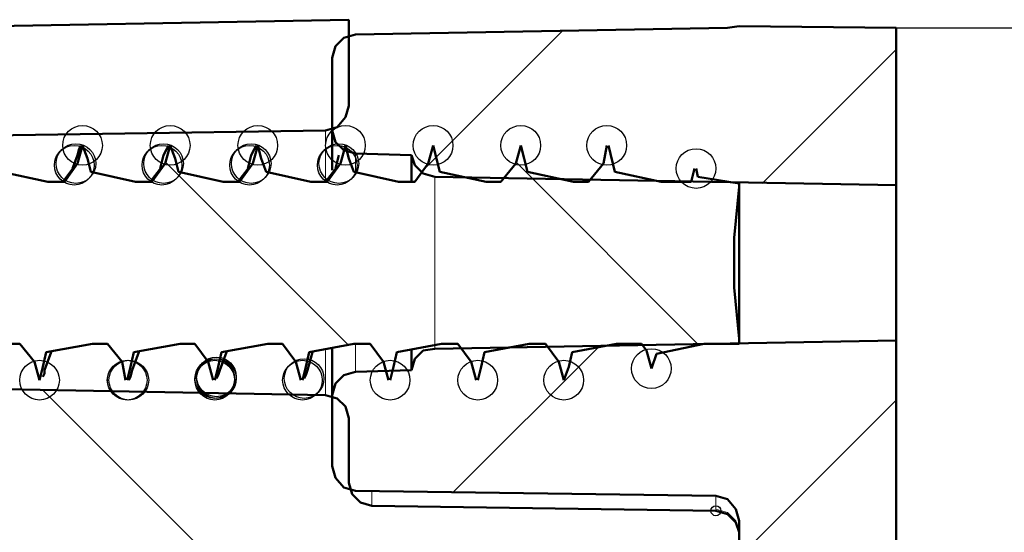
# Model space of a CAD drawing. Header units: centimetres. Extents: x -94 to 21, y -30 to 196.
# Tile 84 of 143: x 2.872 to 4.132, y -3.497 to -2.841. Entities that reach past the tile are written whole.
import ezdxf

# ---------------------------------------------------------------- set-up
doc = ezdxf.new("R2010")
doc.units = ezdxf.units.CM
doc.header["$MEASUREMENT"] = 0
doc.layers.add('Ebene 1', color=7, linetype='Continuous')

msp = doc.modelspace()

# ---------------------------------------------------------------- linework, layer by layer
at = {"layer": 'Ebene 1'}
for centre in [(2.95223, -3.0017), (3.06441, -3.0017), (3.17659, -3.0017), (3.28878, -3.0017), (3.40096, -3.0017), (3.51314, -3.0017), (3.6232, -3.0017), (2.94164, -3.0271), (2.94376, -3.02499), (3.05382, -3.0271), (3.05594, -3.02499), (3.16601, -3.0271), (3.16812, -3.02499), (3.27819, -3.0271), (3.28031, -3.02499), (3.73751, -3.03134), (3.68036, -3.28745), (3.12156, -3.30015), (3.12367, -3.29804), (3.12367, -3.30015), (3.12367, -3.30015), (3.23586, -3.30015), (2.89719, -3.30227), (3.00937, -3.30227), (3.00938, -3.30227), (3.01149, -3.30227), (3.12156, -3.30227), (3.12156, -3.30227), (3.12156, -3.30227), (3.23374, -3.30227), (3.23374, -3.30227), (3.34593, -3.30227), (3.45811, -3.30227), (3.56818, -3.30227)]:
    msp.add_ellipse(centre, major_axis=(0, 0.0254), ratio=1, dxfattribs=at)
at = {"layer": 'Ebene 1', "color": 252}
msp.add_ellipse((3.76291, -3.46949), major_axis=(0, 0.00635), ratio=1, dxfattribs=at)
at = {"layer": 'Ebene 1', "lineweight": 50}
for points in [[(3.29301, -2.84084), (3.29301, -2.84084), (2.72151, -2.85142), (2.72151, -2.85142)], [(3.29301, -2.9509), (3.29301, -2.9509), (3.29301, -2.84084), (3.29301, -2.84084)], [(3.28666, -2.86412), (3.28666, -2.86412), (3.30147, -2.85989), (3.30147, -2.85989)], [(3.30147, -2.85989), (3.30147, -2.85989), (3.77772, -2.85142), (3.77772, -2.85142)], [(3.79254, -2.8493), (3.79254, -2.8493), (3.77772, -2.85142), (3.77772, -2.85142)], [(3.79254, -2.8493), (3.79254, -2.8493), (3.99362, -2.85142), (3.99362, -2.85142)], [(3.99362, -2.85142), (3.99362, -2.85142), (3.99362, -3.0525), (3.99362, -3.0525)], [(3.27607, -2.8747), (3.27607, -2.8747), (3.28666, -2.86412), (3.28666, -2.86412)], [(3.27184, -2.88952), (3.27184, -2.88952), (3.27607, -2.8747), (3.27607, -2.8747)], [(3.27184, -2.88952), (3.27184, -2.88952), (3.27184, -2.98265), (3.27184, -2.98265)], [(3.29301, -2.9509), (3.29301, -2.9509), (3.28877, -2.96572), (3.28877, -2.96572)], [(3.28877, -2.96572), (3.28877, -2.96572), (3.27819, -2.97842), (3.27819, -2.97842)], [(3.26337, -2.98265), (3.26337, -2.98265), (2.69187, -2.99112), (2.69187, -2.99112)], [(3.27819, -2.97842), (3.27819, -2.97842), (3.26337, -2.98265), (3.26337, -2.98265)], [(3.27184, -3.03345), (3.27184, -3.03345), (3.27184, -2.98265), (3.27184, -2.98265)], [(3.27607, -2.99747), (3.27607, -2.99747), (3.27184, -2.98265), (3.27184, -2.98265)], [(3.28666, -3.00805), (3.28666, -3.00805), (3.27607, -2.99747), (3.27607, -2.99747)], [(2.94587, -3.02499), (2.94587, -3.02499), (2.95223, -3.0017), (2.95223, -3.0017)], [(2.94799, -3.00594), (2.94799, -3.00594), (2.94587, -3.0144), (2.94587, -3.0144)], [(2.95011, -3.0017), (2.95011, -3.0017), (2.94799, -3.00594), (2.94799, -3.00594)], [(2.95223, -3.0017), (2.95223, -3.0017), (2.95858, -3.01864), (2.95858, -3.01864)], [(3.05806, -3.02499), (3.05806, -3.02499), (3.06441, -3.0017), (3.06441, -3.0017)], [(3.06441, -3.0017), (3.06441, -3.0017), (3.07076, -3.01864), (3.07076, -3.01864)], [(3.17024, -3.02499), (3.17024, -3.02499), (3.17659, -3.0017), (3.17659, -3.0017)], [(3.17659, -3.0017), (3.17659, -3.0017), (3.18083, -3.01864), (3.18083, -3.01864)], [(3.28243, -3.02499), (3.28243, -3.02499), (3.28878, -3.0017), (3.28878, -3.0017)], [(3.30147, -3.01229), (3.30147, -3.01229), (3.28666, -3.00805), (3.28666, -3.00805)], [(3.28878, -3.0017), (3.28878, -3.0017), (3.29301, -3.01864), (3.29301, -3.01864)], [(3.39461, -3.02499), (3.39461, -3.02499), (3.40096, -3.0017), (3.40096, -3.0017)], [(3.40096, -3.0017), (3.40096, -3.0017), (3.40943, -3.03557), (3.40943, -3.03557)], [(3.50679, -3.02499), (3.50679, -3.02499), (3.51314, -3.0017), (3.51314, -3.0017)], [(3.61897, -3.02499), (3.61897, -3.02499), (3.6232, -3.0017), (3.6232, -3.0017)], [(3.62532, -3.0017), (3.62532, -3.0017), (3.63379, -3.03557), (3.63379, -3.03557)], [(2.94587, -3.0144), (2.94587, -3.0144), (2.93952, -3.03134), (2.93952, -3.03134)], [(2.95858, -3.01864), (2.95858, -3.01864), (2.96281, -3.03557), (2.96281, -3.03557)], [(3.05594, -3.0144), (3.05594, -3.0144), (3.05171, -3.03134), (3.05171, -3.03134)], [(3.07076, -3.01864), (3.07076, -3.01864), (3.07499, -3.03557), (3.07499, -3.03557)], [(3.16813, -3.0144), (3.16813, -3.0144), (3.16389, -3.03134), (3.16389, -3.03134)], [(3.18083, -3.01864), (3.18083, -3.01864), (3.18718, -3.03557), (3.18718, -3.03557)], [(3.28031, -3.0144), (3.28031, -3.0144), (3.27608, -3.03134), (3.27608, -3.03134)], [(3.29301, -3.01864), (3.29301, -3.01864), (3.29936, -3.03557), (3.29936, -3.03557)], [(3.37344, -3.0144), (3.37344, -3.0144), (3.30147, -3.01229), (3.30147, -3.01229)], [(3.37344, -3.04827), (3.37344, -3.04827), (3.37344, -3.0144), (3.37344, -3.0144)], [(3.37767, -3.0271), (3.37767, -3.0271), (3.37344, -3.0144), (3.37344, -3.0144)], [(2.84851, -3.03557), (2.84851, -3.03557), (2.90778, -3.04827), (2.90778, -3.04827)], [(2.94164, -3.02922), (2.94164, -3.02922), (2.92683, -3.04827), (2.92683, -3.04827)], [(2.92894, -3.04827), (2.92894, -3.04827), (2.94588, -3.02499), (2.94588, -3.02499)], [(2.96281, -3.03557), (2.96281, -3.03557), (3.01996, -3.04827), (3.01996, -3.04827)], [(3.05383, -3.02922), (3.05383, -3.02922), (3.03901, -3.04827), (3.03901, -3.04827)], [(3.04113, -3.04827), (3.04113, -3.04827), (3.05806, -3.02499), (3.05806, -3.02499)], [(3.07499, -3.03557), (3.07499, -3.03557), (3.13214, -3.04827), (3.13214, -3.04827)], [(3.16601, -3.02922), (3.16601, -3.02922), (3.1512, -3.04827), (3.1512, -3.04827)], [(3.15331, -3.04827), (3.15331, -3.04827), (3.17024, -3.02499), (3.17024, -3.02499)], [(3.18718, -3.03557), (3.18718, -3.03557), (3.24433, -3.04827), (3.24433, -3.04827)], [(3.2782, -3.02922), (3.2782, -3.02922), (3.26338, -3.04827), (3.26338, -3.04827)], [(3.26549, -3.04827), (3.26549, -3.04827), (3.28243, -3.02499), (3.28243, -3.02499)], [(3.29936, -3.03557), (3.29936, -3.03557), (3.35651, -3.04827), (3.35651, -3.04827)], [(3.38826, -3.03769), (3.38826, -3.03769), (3.37767, -3.0271), (3.37767, -3.0271)], [(3.37768, -3.04827), (3.37768, -3.04827), (3.39461, -3.02499), (3.39461, -3.02499)], [(3.40943, -3.03557), (3.40943, -3.03557), (3.46869, -3.04827), (3.46869, -3.04827)], [(3.48774, -3.04827), (3.48774, -3.04827), (3.50679, -3.02499), (3.50679, -3.02499)], [(3.52161, -3.03557), (3.52161, -3.03557), (3.58088, -3.04827), (3.58088, -3.04827)], [(3.59992, -3.04827), (3.59992, -3.04827), (3.61897, -3.02499), (3.61897, -3.02499)], [(3.63379, -3.03557), (3.63379, -3.03557), (3.69306, -3.04827), (3.69306, -3.04827)], [(3.73539, -3.03134), (3.73539, -3.03134), (3.73116, -3.04827), (3.73116, -3.04827)], [(3.73963, -3.04192), (3.73963, -3.04192), (3.73751, -3.03134), (3.73751, -3.03134)], [(2.90778, -3.04827), (2.90778, -3.04827), (2.92894, -3.04827), (2.92894, -3.04827)], [(3.01996, -3.04827), (3.01996, -3.04827), (3.04113, -3.04827), (3.04113, -3.04827)], [(3.13214, -3.04827), (3.13214, -3.04827), (3.15331, -3.04827), (3.15331, -3.04827)], [(3.24433, -3.04827), (3.24433, -3.04827), (3.26549, -3.04827), (3.26549, -3.04827)], [(3.35651, -3.04827), (3.35651, -3.04827), (3.37768, -3.04827), (3.37768, -3.04827)], [(3.40307, -3.04192), (3.40307, -3.04192), (3.38826, -3.03769), (3.38826, -3.03769)], [(3.99362, -3.0525), (3.99362, -3.0525), (3.40307, -3.04192), (3.40307, -3.04192)], [(3.46869, -3.04827), (3.46869, -3.04827), (3.48774, -3.04827), (3.48774, -3.04827)], [(3.58088, -3.04827), (3.58088, -3.04827), (3.59993, -3.04827), (3.59993, -3.04827)], [(3.69306, -3.04827), (3.69306, -3.04827), (3.73116, -3.04827), (3.73116, -3.04827)], [(3.73963, -3.04192), (3.73963, -3.04192), (3.79254, -3.05039), (3.79254, -3.05039)], [(3.78619, -3.12024), (3.78619, -3.12024), (3.79254, -3.05462), (3.79254, -3.05462)], [(3.79254, -3.05462), (3.79254, -3.05462), (3.79254, -3.05039), (3.79254, -3.05039)], [(3.79254, -3.05462), (3.79254, -3.05462), (3.79254, -3.24935), (3.79254, -3.24935)], [(3.99362, -3.0525), (3.99362, -3.0525), (3.99362, -3.25147), (3.99362, -3.25147)], [(3.78619, -3.18374), (3.78619, -3.18374), (3.78619, -3.12024), (3.78619, -3.12024)], [(3.79254, -3.24935), (3.79254, -3.24935), (3.78619, -3.18374), (3.78619, -3.18374)], [(3.40307, -3.26205), (3.40307, -3.26205), (3.99362, -3.25147), (3.99362, -3.25147)], [(3.79254, -3.2557), (3.79254, -3.2557), (3.79254, -3.24935), (3.79254, -3.24935)], [(3.99362, -3.25147), (3.99362, -3.25147), (3.99362, -3.84202), (3.99362, -3.84202)], [(2.87179, -3.2557), (2.87179, -3.2557), (2.85274, -3.2557), (2.85274, -3.2557)], [(2.89084, -3.27899), (2.89084, -3.27899), (2.87179, -3.2557), (2.87179, -3.2557)], [(2.96493, -3.2557), (2.96493, -3.2557), (2.90566, -3.26629), (2.90566, -3.26629)], [(2.98398, -3.2557), (2.98398, -3.2557), (2.96493, -3.2557), (2.96493, -3.2557)], [(3.00303, -3.27899), (3.00303, -3.27899), (2.98398, -3.2557), (2.98398, -3.2557)], [(3.07711, -3.2557), (3.07711, -3.2557), (3.01784, -3.26629), (3.01784, -3.26629)], [(3.09616, -3.2557), (3.09616, -3.2557), (3.07711, -3.2557), (3.07711, -3.2557)], [(3.11309, -3.27899), (3.11309, -3.27899), (3.09616, -3.2557), (3.09616, -3.2557)], [(3.18929, -3.2557), (3.18929, -3.2557), (3.13003, -3.26629), (3.13003, -3.26629)], [(3.20834, -3.2557), (3.20834, -3.2557), (3.18929, -3.2557), (3.18929, -3.2557)], [(3.22528, -3.27899), (3.22528, -3.27899), (3.20834, -3.2557), (3.20834, -3.2557)], [(3.29936, -3.2557), (3.29936, -3.2557), (3.24221, -3.26629), (3.24221, -3.26629)], [(3.27184, -3.32132), (3.27184, -3.32132), (3.27184, -3.26205), (3.27184, -3.26205)], [(3.32053, -3.2557), (3.32053, -3.2557), (3.29936, -3.2557), (3.29936, -3.2557)], [(3.33746, -3.27899), (3.33746, -3.27899), (3.32053, -3.2557), (3.32053, -3.2557)], [(3.41154, -3.2557), (3.41154, -3.2557), (3.35439, -3.26629), (3.35439, -3.26629)], [(3.37344, -3.28957), (3.37344, -3.28957), (3.37344, -3.26417), (3.37344, -3.26417)], [(3.37767, -3.27475), (3.37767, -3.27475), (3.38826, -3.26417), (3.38826, -3.26417)], [(3.38826, -3.26417), (3.38826, -3.26417), (3.40307, -3.26205), (3.40307, -3.26205)], [(3.43271, -3.2557), (3.43271, -3.2557), (3.41154, -3.2557), (3.41154, -3.2557)], [(3.44964, -3.27899), (3.44964, -3.27899), (3.43271, -3.2557), (3.43271, -3.2557)], [(3.52373, -3.2557), (3.52373, -3.2557), (3.46658, -3.26629), (3.46658, -3.26629)], [(3.54489, -3.2557), (3.54489, -3.2557), (3.52373, -3.2557), (3.52373, -3.2557)], [(3.56183, -3.27899), (3.56183, -3.27899), (3.54489, -3.2557), (3.54489, -3.2557)], [(3.63591, -3.2557), (3.63591, -3.2557), (3.57876, -3.26629), (3.57876, -3.26629)], [(3.66766, -3.2557), (3.66766, -3.2557), (3.63591, -3.2557), (3.63591, -3.2557)], [(3.66766, -3.2557), (3.66766, -3.2557), (3.67401, -3.26417), (3.67401, -3.26417)], [(3.67401, -3.26417), (3.67401, -3.26417), (3.68036, -3.28745), (3.68036, -3.28745)], [(3.7481, -3.2557), (3.7481, -3.2557), (3.68671, -3.2684), (3.68671, -3.2684)], [(2.90566, -3.26629), (2.90566, -3.26629), (2.90143, -3.28534), (2.90143, -3.28534)], [(2.90355, -3.28957), (2.90355, -3.28957), (2.91201, -3.26629), (2.91201, -3.26629)], [(3.01784, -3.26629), (3.01784, -3.26629), (3.01361, -3.28534), (3.01361, -3.28534)], [(3.01573, -3.28957), (3.01573, -3.28957), (3.0242, -3.26629), (3.0242, -3.26629)], [(3.13003, -3.26629), (3.13003, -3.26629), (3.12579, -3.28534), (3.12579, -3.28534)], [(3.12791, -3.28957), (3.12791, -3.28957), (3.13638, -3.26629), (3.13638, -3.26629)], [(3.24221, -3.26629), (3.24221, -3.26629), (3.23798, -3.28534), (3.23798, -3.28534)], [(3.2401, -3.28957), (3.2401, -3.28957), (3.24645, -3.26629), (3.24645, -3.26629)], [(3.35439, -3.26629), (3.35439, -3.26629), (3.35016, -3.28534), (3.35016, -3.28534)], [(3.37344, -3.28957), (3.37344, -3.28957), (3.37767, -3.27475), (3.37767, -3.27475)], [(3.46658, -3.26629), (3.46658, -3.26629), (3.46234, -3.28534), (3.46234, -3.28534)], [(3.57876, -3.26629), (3.57876, -3.26629), (3.57453, -3.28534), (3.57453, -3.28534)], [(3.68036, -3.28745), (3.68036, -3.28745), (3.68671, -3.2684), (3.68671, -3.2684)], [(2.89719, -3.30227), (2.89719, -3.30227), (2.89084, -3.27899), (2.89084, -3.27899)], [(2.90143, -3.28534), (2.90143, -3.28534), (2.89719, -3.30227), (2.89719, -3.30227)], [(3.00726, -3.30227), (3.00726, -3.30227), (3.00303, -3.27899), (3.00303, -3.27899)], [(3.01361, -3.28534), (3.01361, -3.28534), (3.00938, -3.30227), (3.00938, -3.30227)], [(3.11944, -3.30227), (3.11944, -3.30227), (3.11309, -3.27899), (3.11309, -3.27899)], [(3.12579, -3.28534), (3.12579, -3.28534), (3.12156, -3.30227), (3.12156, -3.30227)], [(3.23163, -3.30227), (3.23163, -3.30227), (3.22528, -3.27899), (3.22528, -3.27899)], [(3.23798, -3.28534), (3.23798, -3.28534), (3.23374, -3.30227), (3.23374, -3.30227)], [(3.34381, -3.30227), (3.34381, -3.30227), (3.33746, -3.27899), (3.33746, -3.27899)], [(3.35016, -3.28534), (3.35016, -3.28534), (3.34593, -3.30227), (3.34593, -3.30227)], [(3.45599, -3.30227), (3.45599, -3.30227), (3.44964, -3.27899), (3.44964, -3.27899)], [(3.46234, -3.28534), (3.46234, -3.28534), (3.45811, -3.30227), (3.45811, -3.30227)], [(3.56818, -3.30227), (3.56818, -3.30227), (3.56183, -3.27899), (3.56183, -3.27899)], [(3.57453, -3.28534), (3.57453, -3.28534), (3.56818, -3.30227), (3.56818, -3.30227)], [(2.90354, -3.2938), (2.90354, -3.2938), (2.90142, -3.29804), (2.90142, -3.29804)], [(2.90354, -3.28957), (2.90354, -3.28957), (2.90354, -3.2938), (2.90354, -3.2938)], [(3.01361, -3.29804), (3.01361, -3.29804), (3.01149, -3.30227), (3.01149, -3.30227)], [(3.01572, -3.28957), (3.01572, -3.28957), (3.01361, -3.29804), (3.01361, -3.29804)], [(3.12579, -3.29592), (3.12579, -3.29592), (3.12367, -3.30015), (3.12367, -3.30015)], [(3.12791, -3.28957), (3.12791, -3.28957), (3.12579, -3.29592), (3.12579, -3.29592)], [(3.23797, -3.29592), (3.23797, -3.29592), (3.23586, -3.30015), (3.23586, -3.30015)], [(3.24009, -3.28957), (3.24009, -3.28957), (3.23797, -3.29592), (3.23797, -3.29592)], [(3.27607, -3.3065), (3.27607, -3.3065), (3.28666, -3.29592), (3.28666, -3.29592)], [(3.28666, -3.29592), (3.28666, -3.29592), (3.30147, -3.29169), (3.30147, -3.29169)], [(3.30147, -3.29169), (3.30147, -3.29169), (3.37344, -3.28957), (3.37344, -3.28957)], [(2.69187, -3.31074), (2.69187, -3.31074), (3.26337, -3.32132), (3.26337, -3.32132)], [(3.27184, -3.32132), (3.27184, -3.32132), (3.27607, -3.3065), (3.27607, -3.3065)], [(3.26337, -3.32132), (3.26337, -3.32132), (3.27819, -3.32556), (3.27819, -3.32556)], [(3.27184, -3.32132), (3.27184, -3.32132), (3.27184, -3.41234), (3.27184, -3.41234)], [(3.27819, -3.32556), (3.27819, -3.32556), (3.28877, -3.33614), (3.28877, -3.33614)], [(3.28877, -3.33614), (3.28877, -3.33614), (3.29301, -3.35096), (3.29301, -3.35096)], [(3.29301, -3.43351), (3.29301, -3.43351), (3.29301, -3.35096), (3.29301, -3.35096)], [(3.27607, -3.42715), (3.27607, -3.42715), (3.27184, -3.41234), (3.27184, -3.41234)], [(3.28666, -3.43985), (3.28666, -3.43985), (3.27607, -3.42715), (3.27607, -3.42715)], [(3.30147, -3.44409), (3.30147, -3.44409), (3.28666, -3.43985), (3.28666, -3.43985)], [(3.29724, -3.44832), (3.29724, -3.44832), (3.29301, -3.43351), (3.29301, -3.43351)], [(3.30782, -3.45891), (3.30782, -3.45891), (3.29724, -3.44832), (3.29724, -3.44832)], [(3.76291, -3.45044), (3.76291, -3.45044), (3.30147, -3.44409), (3.30147, -3.44409)], [(3.76291, -3.45044), (3.76291, -3.45044), (3.77772, -3.45467), (3.77772, -3.45467)], [(3.32264, -3.46314), (3.32264, -3.46314), (3.30782, -3.45891), (3.30782, -3.45891)], [(3.32264, -3.46314), (3.32264, -3.46314), (3.76291, -3.46949), (3.76291, -3.46949)], [(3.77772, -3.45467), (3.77772, -3.45467), (3.78831, -3.46737), (3.78831, -3.46737)], [(3.76291, -3.46949), (3.76291, -3.46949), (3.77772, -3.47372), (3.77772, -3.47372)], [(3.77772, -3.47372), (3.77772, -3.47372), (3.78831, -3.4843), (3.78831, -3.4843)], [(3.78831, -3.46737), (3.78831, -3.46737), (3.79254, -3.48219), (3.79254, -3.48219)], [(3.78831, -3.4843), (3.78831, -3.4843), (3.79254, -3.497), (3.79254, -3.497)], [(3.79254, -3.48219), (3.79254, -3.48219), (3.79254, -3.90764), (3.79254, -3.90764)]]:
    msp.add_open_spline(points, degree=3, dxfattribs=at)
at = {"layer": 'Ebene 1', "lineweight": 35}
for points in [[(3.56606, -2.85565), (3.56606, -2.85565), (3.38614, -3.03557), (3.38614, -3.03557)], [(3.82217, -3.05039), (3.82217, -3.05039), (3.99362, -2.87894), (3.99362, -2.87894)], [(3.05806, -3.02287), (3.05806, -3.02287), (3.29301, -3.25782), (3.29301, -3.25782)], [(3.50679, -3.02287), (3.50679, -3.02287), (3.74174, -3.25782), (3.74174, -3.25782)], [(3.61474, -3.25782), (3.61474, -3.25782), (3.42636, -3.4462), (3.42636, -3.4462)], [(2.90142, -3.31497), (2.90142, -3.31497), (3.11944, -3.53299), (3.11944, -3.53299)], [(3.79254, -3.52875), (3.79254, -3.52875), (3.99363, -3.32767), (3.99363, -3.32767)]]:
    msp.add_open_spline(points, degree=3, dxfattribs=at)
at = {"layer": 'Ebene 1', "color": 252, "lineweight": 25}
msp.add_open_spline([(3.99362, -2.85142), (3.99362, -2.85142), (7.03527, -2.85142), (7.03527, -2.85142)], degree=3, dxfattribs=at)
at = {"layer": 'Ebene 1', "color": 252, "lineweight": 13}
for points in [[(3.26337, -3.04615), (3.26337, -3.04615), (3.26337, -2.98265), (3.26337, -2.98265)], [(3.30147, -3.01229), (3.30147, -3.01229), (3.30147, -3.03557), (3.30147, -3.03557)], [(3.40307, -3.04192), (3.40307, -3.04192), (3.40307, -3.26205), (3.40307, -3.26205)], [(3.26337, -3.32132), (3.26337, -3.32132), (3.26337, -3.26417), (3.26337, -3.26417)], [(3.30147, -3.25571), (3.30147, -3.25571), (3.30147, -3.29169), (3.30147, -3.29169)], [(3.32264, -3.44409), (3.32264, -3.44409), (3.32264, -3.46314), (3.32264, -3.46314)], [(3.76291, -3.46737), (3.76291, -3.46737), (3.76291, -3.45044), (3.76291, -3.45044)], [(3.76291, -3.46737), (3.76291, -3.46737), (3.77772, -3.4716), (3.77772, -3.4716)], [(3.77772, -3.4716), (3.77772, -3.4716), (3.78831, -3.48219), (3.78831, -3.48219)], [(3.78831, -3.48219), (3.78831, -3.48219), (3.79254, -3.497), (3.79254, -3.497)]]:
    msp.add_open_spline(points, degree=3, dxfattribs=at)
at = {"layer": 'Ebene 1', "lineweight": 50}
for points in [[(2.95222, -3.0017), (2.95222, -3.0017), (2.95222, -3.0017), (2.95222, -3.0017), (2.95222, -3.0017), (2.95222, -3.0017), (2.95222, -3.0017)], [(3.06229, -3.0017), (3.06229, -3.0017), (3.06017, -3.00594), (3.06017, -3.00594), (3.06017, -3.00594), (3.05594, -3.0144), (3.05594, -3.0144)], [(3.06441, -3.0017), (3.06441, -3.0017), (3.06441, -3.0017), (3.06441, -3.0017), (3.06441, -3.0017), (3.06441, -3.0017), (3.06441, -3.0017)], [(3.17447, -3.0017), (3.17447, -3.0017), (3.17236, -3.00594), (3.17236, -3.00594), (3.17236, -3.00594), (3.16812, -3.0144), (3.16812, -3.0144)], [(3.17659, -3.0017), (3.17659, -3.0017), (3.17659, -3.0017), (3.17659, -3.0017), (3.17659, -3.0017), (3.17659, -3.0017), (3.17659, -3.0017)], [(3.51314, -3.0017), (3.51314, -3.0017), (3.51738, -3.01864), (3.51738, -3.01864), (3.51738, -3.01864), (3.52161, -3.03557), (3.52161, -3.03557)], [(2.94587, -3.02499), (2.94587, -3.02499), (2.94587, -3.02499), (2.94587, -3.02499), (2.94587, -3.02499), (2.94587, -3.02499), (2.94587, -3.02499)], [(3.05806, -3.02499), (3.05806, -3.02499), (3.05806, -3.02499), (3.05806, -3.02499), (3.05806, -3.02499), (3.05806, -3.02499), (3.05806, -3.02499)], [(3.17024, -3.02499), (3.17024, -3.02499), (3.17024, -3.02499), (3.17024, -3.02499), (3.17024, -3.02499), (3.17024, -3.02499), (3.17024, -3.02499)], [(3.28242, -3.02499), (3.28242, -3.02499), (3.28242, -3.02499), (3.28242, -3.02499), (3.28242, -3.02499), (3.28242, -3.02499), (3.28242, -3.02499)], [(3.79254, -3.2557), (3.79254, -3.2557), (3.79254, -3.2557), (3.79254, -3.2557), (3.79254, -3.2557), (3.7481, -3.2557), (3.7481, -3.2557)]]:
    msp.add_open_spline(points, degree=3, knots=[0, 0, 0, 0, 0.5, 0.5, 0.5, 1, 1, 1, 1], dxfattribs=at)

doc.saveas('drawing.dxf')
